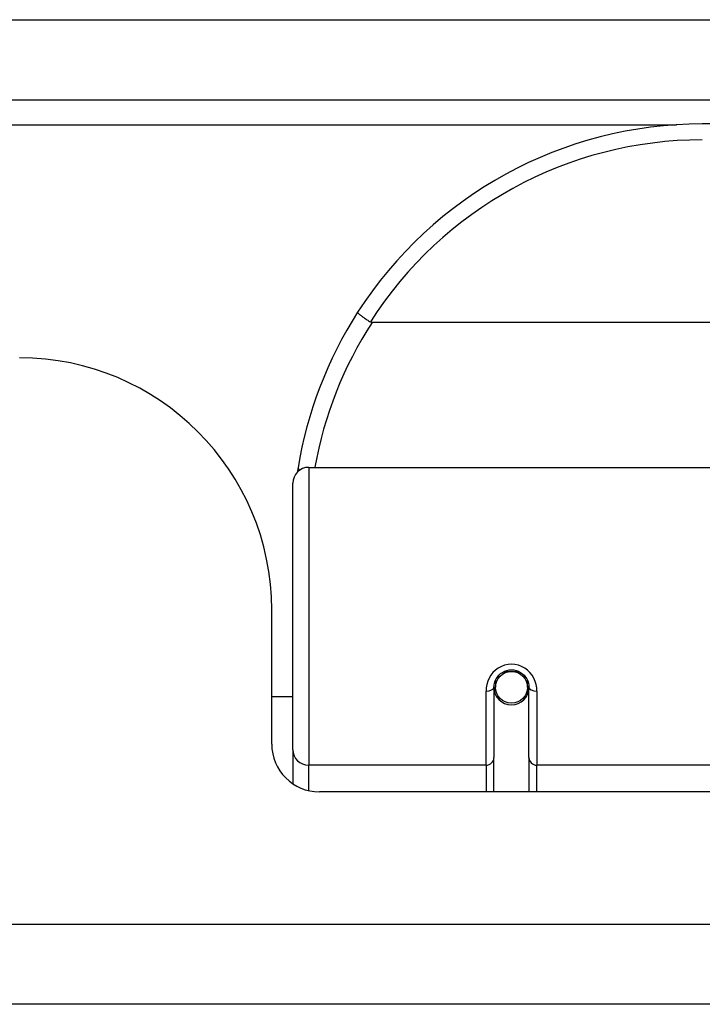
# Model space of a CAD drawing. Header units: inches. Extents: x 25 to 686, y 75 to 315.
# Tile 4 of 256: x 28.185 to 29.03, y 75.046 to 76.264. Entities that reach past the tile are written whole.
import ezdxf

# ---------------------------------------------------------------- set-up
doc = ezdxf.new("R2010")
doc.units = ezdxf.units.IN
doc.header["$MEASUREMENT"] = 0
doc.layers.add('Visible Edges(ANSI)', color=7, linetype='Continuous', lineweight=25)
doc.layers.add('Visible Tangent Edges(ANSI)', color=7, linetype='Continuous', lineweight=25)

msp = doc.modelspace()

# ---------------------------------------------------------------- linework, layer by layer
at = {"layer": 'Visible Edges(ANSI)'}
for p, q in [((25.5288, 76.1651), (91.3308, 76.1651)), ((30.5264, 76.1351), (29.0303, 76.1351)), ((30.9352, 75.8894), (28.6215, 75.8894)), ((28.5431, 75.7101), (29.1327, 75.7101)), ((28.5234, 75.3605), (28.5234, 75.6904)), ((28.4973, 75.3676), (28.4973, 75.5336)), ((28.7744, 75.4469), (28.7744, 75.4379)), ((28.8138, 75.4379), (28.8138, 75.4469)), ((28.7724, 75.4379), (28.7724, 75.351)), ((28.7745, 75.4356), (28.7726, 75.4356)), ((28.8156, 75.4356), (28.8136, 75.4356)), ((28.8157, 75.351), (28.8157, 75.4379)), ((28.5234, 75.4261), (28.4973, 75.4261)), ((28.7784, 75.4261), (28.776, 75.4261)), ((28.8122, 75.4261), (28.8098, 75.4261)), ((28.5234, 75.3605), (28.5234, 75.3186)), ((28.7724, 75.3086), (28.7724, 75.351)), ((28.8157, 75.351), (28.8157, 75.3086)), ((29.1038, 75.3086), (28.5564, 75.3086)), ((91.2323, 75.0456), (25.6273, 75.0456))]:
    msp.add_line(p, q, dxfattribs=at)
at = {"layer": 'Visible Edges(ANSI)', "flags": 128}
for points in [[(28.6037, 75.9019), (28.6037, 75.9018), (28.6037, 75.9017), (28.6038, 75.9015), (28.604, 75.9012), (28.6043, 75.9009), (28.6046, 75.9006), (28.605, 75.9002), (28.6055, 75.8998), (28.606, 75.8994), (28.6066, 75.8989), (28.6072, 75.8984), (28.6079, 75.8979), (28.6087, 75.8973), (28.6095, 75.8967), (28.6103, 75.8961), (28.6112, 75.8955), (28.6122, 75.8948), (28.6131, 75.8941), (28.6141, 75.8935), (28.6151, 75.8928), (28.6162, 75.8921), (28.6172, 75.8914), (28.6183, 75.8907), (28.6194, 75.89)], [(28.6215, 75.8894), (28.6214, 75.8894), (28.6213, 75.8894), (28.6212, 75.8894), (28.6211, 75.8894), (28.621, 75.8894), (28.6209, 75.8894), (28.6208, 75.8895), (28.6207, 75.8895), (28.6206, 75.8895), (28.6206, 75.8895), (28.6205, 75.8895), (28.6204, 75.8895), (28.6203, 75.8896), (28.6202, 75.8896), (28.6201, 75.8896), (28.62, 75.8896), (28.62, 75.8897), (28.6199, 75.8897), (28.6198, 75.8897), (28.6197, 75.8898), (28.6196, 75.8898), (28.6196, 75.8899), (28.6195, 75.8899), (28.6194, 75.89)], [(28.53, 75.7093), (28.5299, 75.7091), (28.5299, 75.7089), (28.5299, 75.7087), (28.5298, 75.7085), (28.5298, 75.7083), (28.5298, 75.708), (28.5297, 75.7078), (28.5297, 75.7076), (28.5297, 75.7074), (28.5296, 75.7072), (28.5296, 75.707), (28.5296, 75.7068), (28.5295, 75.7066), (28.5295, 75.7064), (28.5295, 75.7062), (28.5294, 75.706), (28.5294, 75.7058), (28.5294, 75.7056), (28.5293, 75.7053), (28.5293, 75.7051), (28.5293, 75.7049), (28.5292, 75.7047), (28.5292, 75.7045), (28.5292, 75.7043)], [(28.7724, 75.4379), (28.7726, 75.4405), (28.7731, 75.4432), (28.7739, 75.4458), (28.7751, 75.4483), (28.7766, 75.4506), (28.7784, 75.4528), (28.7805, 75.4548), (28.7829, 75.4564), (28.7855, 75.4578), (28.7883, 75.4588), (28.7912, 75.4594), (28.7941, 75.4596), (28.7971, 75.4594), (28.8, 75.4587), (28.8027, 75.4577), (28.8054, 75.4564), (28.8077, 75.4547), (28.8098, 75.4528), (28.8116, 75.4506), (28.8131, 75.4482), (28.8142, 75.4457), (28.8151, 75.4432), (28.8156, 75.4405), (28.8157, 75.4379)]]:
    msp.add_lwpolyline(points, dxfattribs=at)
at = {"layer": 'Visible Edges(ANSI)'}
msp.add_circle((28.7941, 75.4379), 0.0197, dxfattribs=at)
for centre, radius, start, end in [((29.0303, 75.6282), 0.5069, 90, 147.3142), ((29.0303, 75.6282), 0.5069, 147.3142, 170.7932), ((28.1853, 75.5336), 0.312, 0, 90), ((28.5431, 75.6904), 0.0197, 90, 180), ((28.7941, 75.4379), 0.0217, 180, 0), ((28.5564, 75.3676), 0.0591, 180, 270)]:
    msp.add_arc(centre, radius, start, end, dxfattribs=at)
for start_param, end_param in [(3.444465, 3.571292), (5.853486, 5.980313)]:
    msp.add_ellipse((28.7941, 75.4461), major_axis=(0.0217, 0), ratio=0.267949, start_param=start_param, end_param=end_param, dxfattribs=at)
at = {"layer": 'Visible Tangent Edges(ANSI)'}
for p, q in [((25.5288, 76.2641), (90.5637, 76.2641)), ((26.327, 76.1341), (28.9985, 76.1341)), ((28.5431, 75.7101), (28.5431, 75.3415)), ((28.7851, 75.4576), (28.8031, 75.4576)), ((28.7626, 75.3415), (28.7626, 75.4332)), ((28.8256, 75.4332), (28.8256, 75.3415)), ((28.5431, 75.3101), (28.5431, 75.3415)), ((28.7626, 75.3415), (28.5431, 75.3415)), ((28.7626, 75.3415), (28.7626, 75.3086)), ((29.1327, 75.3415), (28.8256, 75.3415)), ((28.8256, 75.3086), (28.8256, 75.3415)), ((25.6273, 75.1446), (91.2323, 75.1446))]:
    msp.add_line(p, q, dxfattribs=at)
at = {"layer": 'Visible Tangent Edges(ANSI)', "flags": 128}
msp.add_lwpolyline([(28.8256, 75.4332), (28.8253, 75.4372), (28.8246, 75.4413), (28.8234, 75.4452), (28.8217, 75.4491), (28.8196, 75.4527), (28.817, 75.456), (28.8139, 75.459), (28.8105, 75.4616), (28.8067, 75.4637), (28.8026, 75.4652), (28.7984, 75.4661), (28.7941, 75.4665), (28.7898, 75.4661), (28.7856, 75.4652), (28.7816, 75.4637), (28.7778, 75.4617), (28.7743, 75.4591), (28.7712, 75.4561), (28.7686, 75.4527), (28.7664, 75.4491), (28.7647, 75.4453), (28.7635, 75.4413), (28.7628, 75.4373), (28.7626, 75.4332)], dxfattribs=at)
at = {"layer": 'Visible Tangent Edges(ANSI)'}
for centre, start, end in [((29.0303, 75.6282), 90, 147.5011), ((29.0303, 75.6245), 147.0552, 169.8777)]:
    msp.add_arc(centre, 0.4872, start, end, dxfattribs=at)
for centre, major_axis, ratio, start_param, end_param in [((28.5494, 75.7061), (-0.0194, 0.0031), 0.187438, 0, 0.544489), ((28.7626, 75.4379), (0.00984, 0), 0.476565, 4.712389, 6.283185), ((28.8256, 75.4379), (-0.00984, 0), 0.476565, 0, 1.570796), ((28.5431, 75.3605), (-0.0197, 0), 0.965926, 0, 1.570796), ((28.7626, 75.351), (0.00984, 0), 0.965926, 4.712389, 6.283185), ((28.8256, 75.351), (-0.00984, 0), 0.965926, 0, 1.570796)]:
    msp.add_ellipse(centre, major_axis=major_axis, ratio=ratio, start_param=start_param, end_param=end_param, dxfattribs=at)

doc.saveas('drawing.dxf')
